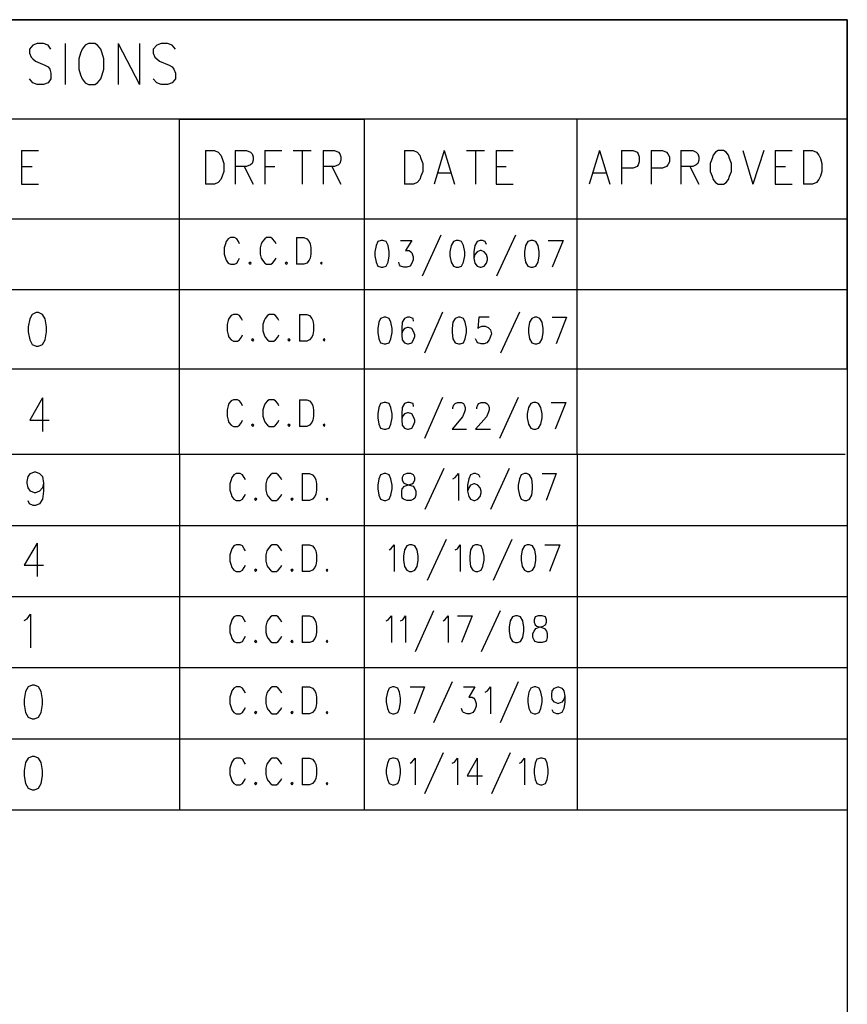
# Model space of a CAD drawing. Extents: x 11.9 to 28.1, y 10.8 to 21.2.
# Tile 23 of 23: x 26.6 to 28.1, y 19.5 to 21.2. Entities that reach past the tile are written whole.
import ezdxf

# ---------------------------------------------------------------- set-up
doc = ezdxf.new("R2010")
doc.units = 0
doc.header["$MEASUREMENT"] = 0
doc.layers.add('LAYNR1', color=2, linetype='Continuous')

msp = doc.modelspace()

# ---------------------------------------------------------------- linework, layer by layer
at = {"layer": 'LAYNR1', "color": 7}
for points in [[(11.882, 21.199), (28.082, 21.199)], [(28.082, 21.199), (25.082, 21.199)], [(28.082, 21.199), (28.082, 10.799)], [(28.082, 20.585), (28.082, 21.199)], [(26.649, 21.154), (26.643, 21.147), (26.643, 21.14)], [(26.676, 21.154), (26.668, 21.157), (26.657, 21.157), (26.649, 21.154)], [(26.681, 21.147), (26.676, 21.154)], [(26.706, 21.157), (26.706, 21.085)], [(26.741, 21.154), (26.736, 21.147), (26.733, 21.14)], [(26.747, 21.157), (26.741, 21.154)], [(26.763, 21.154), (26.758, 21.157), (26.747, 21.157)], [(26.771, 21.14), (26.769, 21.147), (26.763, 21.154)], [(26.799, 21.157), (26.799, 21.085)], [(26.799, 21.157), (26.837, 21.085)], [(26.837, 21.157), (26.837, 21.085)], [(26.867, 21.154), (26.861, 21.147), (26.861, 21.14)], [(26.894, 21.154), (26.886, 21.157), (26.875, 21.157), (26.867, 21.154)], [(26.9, 21.147), (26.894, 21.154)], [(26.643, 21.14), (26.646, 21.133), (26.649, 21.13), (26.654, 21.126)], [(26.733, 21.14), (26.73, 21.13), (26.73, 21.112)], [(26.774, 21.112), (26.774, 21.13), (26.771, 21.14)], [(26.861, 21.14), (26.864, 21.133), (26.867, 21.13), (26.872, 21.126)], [(26.654, 21.126), (26.67, 21.119), (26.676, 21.116), (26.679, 21.112)], [(26.872, 21.126), (26.889, 21.119), (26.894, 21.116), (26.897, 21.112)], [(26.679, 21.112), (26.681, 21.105), (26.681, 21.095), (26.676, 21.088), (26.668, 21.085)], [(26.73, 21.112), (26.733, 21.102), (26.736, 21.095), (26.741, 21.088), (26.747, 21.085)], [(26.758, 21.085), (26.763, 21.088), (26.769, 21.095), (26.771, 21.102), (26.774, 21.112)], [(26.897, 21.112), (26.9, 21.105), (26.9, 21.095), (26.894, 21.088), (26.886, 21.085)], [(26.657, 21.085), (26.649, 21.088), (26.643, 21.095)], [(26.668, 21.085), (26.657, 21.085)], [(26.747, 21.085), (26.758, 21.085)], [(26.875, 21.085), (26.867, 21.088), (26.861, 21.095)], [(26.886, 21.085), (26.875, 21.085)], [(28.082, 21.024), (25.082, 21.024)], [(26.907, 20.435), (26.907, 21.024)], [(26.907, 21.024), (27.232, 21.024)], [(27.232, 21.024), (27.232, 20.435)], [(27.607, 20.435), (27.607, 21.024)], [(28.082, 20.599), (28.082, 21.024)], [(26.629, 20.969), (26.629, 20.91)], [(26.629, 20.969), (26.659, 20.969)], [(26.953, 20.969), (26.953, 20.91)], [(26.953, 20.969), (26.969, 20.969), (26.975, 20.966)], [(26.975, 20.966), (26.98, 20.961), (26.982, 20.955)], [(27.005, 20.969), (27.005, 20.91)], [(27.005, 20.969), (27.025, 20.969), (27.032, 20.966)], [(27.032, 20.966), (27.035, 20.963), (27.037, 20.958), (27.037, 20.952), (27.035, 20.946), (27.032, 20.944)], [(27.057, 20.969), (27.057, 20.91)], [(27.057, 20.969), (27.087, 20.969)], [(27.107, 20.969), (27.139, 20.969)], [(27.123, 20.969), (27.123, 20.91)], [(27.16, 20.969), (27.16, 20.91)], [(27.16, 20.969), (27.18, 20.969), (27.187, 20.966)], [(27.187, 20.966), (27.189, 20.963), (27.191, 20.958), (27.191, 20.952), (27.189, 20.946), (27.187, 20.944)], [(27.303, 20.969), (27.303, 20.91)], [(27.303, 20.969), (27.319, 20.969), (27.325, 20.966)], [(27.325, 20.966), (27.33, 20.961), (27.332, 20.955)], [(27.373, 20.969), (27.355, 20.91)], [(27.373, 20.969), (27.391, 20.91)], [(27.412, 20.969), (27.444, 20.969)], [(27.428, 20.969), (27.428, 20.91)], [(27.464, 20.969), (27.464, 20.91)], [(27.464, 20.969), (27.494, 20.969)], [(27.646, 20.969), (27.628, 20.91)], [(27.646, 20.969), (27.664, 20.91)], [(27.685, 20.969), (27.685, 20.91)], [(27.685, 20.969), (27.705, 20.969), (27.712, 20.966)], [(27.712, 20.966), (27.714, 20.963), (27.716, 20.958), (27.716, 20.949), (27.714, 20.944)], [(27.737, 20.969), (27.737, 20.91)], [(27.737, 20.969), (27.757, 20.969), (27.764, 20.966)], [(27.764, 20.966), (27.766, 20.963), (27.769, 20.958), (27.769, 20.949), (27.766, 20.944)], [(27.789, 20.969), (27.789, 20.91)], [(27.789, 20.969), (27.81, 20.969), (27.816, 20.966)], [(27.816, 20.966), (27.819, 20.963), (27.821, 20.958), (27.821, 20.952), (27.819, 20.946), (27.816, 20.944)], [(27.85, 20.966), (27.846, 20.961), (27.844, 20.955)], [(27.855, 20.969), (27.85, 20.966)], [(27.869, 20.966), (27.864, 20.969), (27.855, 20.969)], [(27.875, 20.955), (27.873, 20.961), (27.869, 20.966)], [(27.898, 20.969), (27.916, 20.91)], [(27.935, 20.969), (27.916, 20.91)], [(27.955, 20.969), (27.955, 20.91)], [(27.955, 20.969), (27.985, 20.969)], [(28.005, 20.969), (28.005, 20.91)], [(28.005, 20.969), (28.021, 20.969), (28.028, 20.966)], [(28.028, 20.966), (28.032, 20.961), (28.035, 20.955)], [(26.982, 20.955), (26.985, 20.946), (26.985, 20.932)], [(27.332, 20.955), (27.335, 20.946), (27.335, 20.932)], [(27.844, 20.955), (27.841, 20.946), (27.841, 20.932)], [(27.878, 20.932), (27.878, 20.946), (27.875, 20.955)], [(28.035, 20.955), (28.037, 20.946), (28.037, 20.932)], [(26.629, 20.941), (26.648, 20.941)], [(26.985, 20.932), (26.982, 20.924), (26.98, 20.918), (26.975, 20.913), (26.969, 20.91)], [(27.032, 20.944), (27.025, 20.941), (27.005, 20.941)], [(27.021, 20.941), (27.037, 20.91)], [(27.057, 20.941), (27.075, 20.941)], [(27.187, 20.944), (27.18, 20.941), (27.16, 20.941)], [(27.175, 20.941), (27.191, 20.91)], [(27.335, 20.932), (27.332, 20.924), (27.33, 20.918), (27.325, 20.913), (27.319, 20.91)], [(27.362, 20.93), (27.385, 20.93)], [(27.464, 20.941), (27.482, 20.941)], [(27.635, 20.93), (27.657, 20.93)], [(27.714, 20.944), (27.712, 20.941), (27.705, 20.938), (27.685, 20.938)], [(27.766, 20.944), (27.764, 20.941), (27.757, 20.938), (27.737, 20.938)], [(27.816, 20.944), (27.81, 20.941), (27.789, 20.941)], [(27.805, 20.941), (27.821, 20.91)], [(27.841, 20.932), (27.844, 20.924), (27.846, 20.918), (27.85, 20.913), (27.855, 20.91)], [(27.864, 20.91), (27.869, 20.913), (27.873, 20.918), (27.875, 20.924), (27.878, 20.932)], [(27.955, 20.941), (27.973, 20.941)], [(28.037, 20.932), (28.035, 20.924), (28.032, 20.918), (28.028, 20.913), (28.021, 20.91)], [(26.629, 20.91), (26.659, 20.91)], [(26.969, 20.91), (26.953, 20.91)], [(27.319, 20.91), (27.303, 20.91)], [(27.464, 20.91), (27.494, 20.91)], [(27.855, 20.91), (27.864, 20.91)], [(27.955, 20.91), (27.985, 20.91)], [(28.021, 20.91), (28.005, 20.91)], [(25.082, 20.849), (28.082, 20.849)], [(28.082, 20.849), (28.082, 20.724)], [(26.989, 20.809), (26.988, 20.805)], [(26.993, 20.814), (26.989, 20.809)], [(26.997, 20.816), (26.993, 20.814)], [(27.004, 20.816), (26.997, 20.816)], [(27.008, 20.814), (27.004, 20.816)], [(27.011, 20.809), (27.008, 20.814)], [(27.013, 20.805), (27.011, 20.809)], [(27.053, 20.809), (27.051, 20.805)], [(27.057, 20.814), (27.053, 20.809)], [(27.06, 20.816), (27.057, 20.814)], [(27.068, 20.816), (27.06, 20.816)], [(27.071, 20.814), (27.068, 20.816)], [(27.075, 20.809), (27.071, 20.814)], [(27.077, 20.805), (27.075, 20.809)], [(27.113, 20.816), (27.113, 20.769)], [(27.113, 20.816), (27.126, 20.816)], [(27.126, 20.816), (27.131, 20.814)], [(27.131, 20.814), (27.135, 20.809)], [(27.135, 20.809), (27.137, 20.805)], [(27.256, 20.809), (27.253, 20.802)], [(27.262, 20.811), (27.256, 20.809)], [(27.265, 20.811), (27.262, 20.811)], [(27.271, 20.809), (27.265, 20.811)], [(27.274, 20.802), (27.271, 20.809)], [(27.296, 20.811), (27.316, 20.811)], [(27.316, 20.811), (27.305, 20.793)], [(27.367, 20.82), (27.334, 20.748)], [(27.389, 20.809), (27.385, 20.802)], [(27.394, 20.811), (27.389, 20.809)], [(27.398, 20.811), (27.394, 20.811)], [(27.403, 20.809), (27.398, 20.811)], [(27.407, 20.802), (27.403, 20.809)], [(27.431, 20.809), (27.427, 20.802)], [(27.436, 20.811), (27.431, 20.809)], [(27.44, 20.811), (27.436, 20.811)], [(27.445, 20.809), (27.44, 20.811)], [(27.447, 20.804), (27.445, 20.809)], [(27.498, 20.82), (27.465, 20.748)], [(27.52, 20.809), (27.516, 20.802)], [(27.525, 20.811), (27.52, 20.809)], [(27.529, 20.811), (27.525, 20.811)], [(27.534, 20.809), (27.529, 20.811)], [(27.538, 20.802), (27.534, 20.809)], [(27.556, 20.811), (27.582, 20.811)], [(27.582, 20.811), (27.563, 20.764)], [(26.988, 20.805), (26.986, 20.798)], [(26.986, 20.798), (26.986, 20.787)], [(27.051, 20.805), (27.049, 20.798)], [(27.049, 20.798), (27.049, 20.787)], [(27.137, 20.805), (27.138, 20.798)], [(27.138, 20.798), (27.138, 20.787)], [(27.253, 20.802), (27.251, 20.791)], [(27.251, 20.791), (27.251, 20.784)], [(27.276, 20.791), (27.274, 20.802)], [(27.276, 20.784), (27.276, 20.791)], [(27.305, 20.793), (27.311, 20.793)], [(27.311, 20.793), (27.314, 20.791)], [(27.314, 20.791), (27.316, 20.789)], [(27.316, 20.789), (27.318, 20.782)], [(27.385, 20.802), (27.383, 20.791)], [(27.383, 20.791), (27.383, 20.784)], [(27.409, 20.791), (27.407, 20.802)], [(27.409, 20.784), (27.409, 20.791)], [(27.427, 20.802), (27.425, 20.791)], [(27.425, 20.791), (27.425, 20.78)], [(27.431, 20.791), (27.427, 20.786)], [(27.436, 20.793), (27.431, 20.791)], [(27.438, 20.793), (27.436, 20.793)], [(27.443, 20.791), (27.438, 20.793)], [(27.447, 20.786), (27.443, 20.791)], [(27.516, 20.802), (27.514, 20.791)], [(27.514, 20.791), (27.514, 20.784)], [(27.54, 20.791), (27.538, 20.802)], [(27.54, 20.784), (27.54, 20.791)], [(26.986, 20.787), (26.988, 20.78)], [(26.988, 20.78), (26.989, 20.776)], [(26.989, 20.776), (26.993, 20.771)], [(27.008, 20.771), (27.011, 20.776)], [(27.011, 20.776), (27.013, 20.78)], [(27.031, 20.773), (27.029, 20.771)], [(27.033, 20.771), (27.031, 20.773)], [(27.049, 20.787), (27.051, 20.78)], [(27.051, 20.78), (27.053, 20.776)], [(27.053, 20.776), (27.057, 20.771)], [(27.071, 20.771), (27.075, 20.776)], [(27.075, 20.776), (27.077, 20.78)], [(27.095, 20.773), (27.093, 20.771)], [(27.097, 20.771), (27.095, 20.773)], [(27.135, 20.776), (27.131, 20.771)], [(27.137, 20.78), (27.135, 20.776)], [(27.138, 20.787), (27.137, 20.78)], [(27.157, 20.773), (27.155, 20.771)], [(27.158, 20.771), (27.157, 20.773)], [(27.251, 20.784), (27.253, 20.773)], [(27.253, 20.773), (27.256, 20.766)], [(27.271, 20.766), (27.274, 20.773)], [(27.274, 20.773), (27.276, 20.784)], [(27.294, 20.768), (27.293, 20.773)], [(27.318, 20.777), (27.316, 20.771)], [(27.318, 20.782), (27.318, 20.777)], [(27.383, 20.784), (27.385, 20.773)], [(27.385, 20.773), (27.389, 20.766)], [(27.403, 20.766), (27.407, 20.773)], [(27.407, 20.773), (27.409, 20.784)], [(27.427, 20.786), (27.425, 20.78)], [(27.425, 20.78), (27.427, 20.771)], [(27.449, 20.78), (27.447, 20.786)], [(27.447, 20.771), (27.449, 20.777)], [(27.449, 20.777), (27.449, 20.78)], [(27.514, 20.784), (27.516, 20.773)], [(27.516, 20.773), (27.52, 20.766)], [(27.534, 20.766), (27.538, 20.773)], [(27.538, 20.773), (27.54, 20.784)], [(26.993, 20.771), (26.997, 20.769)], [(26.997, 20.769), (27.004, 20.769)], [(27.004, 20.769), (27.008, 20.771)], [(27.029, 20.771), (27.031, 20.769)], [(27.031, 20.769), (27.033, 20.771)], [(27.057, 20.771), (27.06, 20.769)], [(27.06, 20.769), (27.068, 20.769)], [(27.068, 20.769), (27.071, 20.771)], [(27.093, 20.771), (27.095, 20.769)], [(27.095, 20.769), (27.097, 20.771)], [(27.126, 20.769), (27.113, 20.769)], [(27.131, 20.771), (27.126, 20.769)], [(27.155, 20.771), (27.157, 20.769)], [(27.157, 20.769), (27.158, 20.771)], [(27.256, 20.766), (27.262, 20.764)], [(27.262, 20.764), (27.265, 20.764)], [(27.265, 20.764), (27.271, 20.766)], [(27.296, 20.766), (27.294, 20.768)], [(27.302, 20.764), (27.296, 20.766)], [(27.307, 20.764), (27.302, 20.764)], [(27.313, 20.766), (27.307, 20.764)], [(27.316, 20.771), (27.313, 20.766)], [(27.389, 20.766), (27.394, 20.764)], [(27.394, 20.764), (27.398, 20.764)], [(27.398, 20.764), (27.403, 20.766)], [(27.427, 20.771), (27.431, 20.766)], [(27.431, 20.766), (27.436, 20.764)], [(27.436, 20.764), (27.438, 20.764)], [(27.438, 20.764), (27.443, 20.766)], [(27.443, 20.766), (27.447, 20.771)], [(27.52, 20.766), (27.525, 20.764)], [(27.525, 20.764), (27.529, 20.764)], [(27.529, 20.764), (27.534, 20.766)], [(28.082, 20.724), (25.082, 20.724)], [(27.37, 20.685), (27.338, 20.613)], [(27.505, 20.685), (27.472, 20.613)], [(26.648, 20.681), (26.644, 20.673), (26.641, 20.659)], [(26.655, 20.684), (26.648, 20.681)], [(26.666, 20.681), (26.659, 20.684), (26.655, 20.684)], [(26.673, 20.659), (26.671, 20.673), (26.666, 20.681)], [(26.993, 20.67), (26.991, 20.663)], [(26.994, 20.674), (26.993, 20.67)], [(26.998, 20.679), (26.994, 20.674)], [(27.002, 20.681), (26.998, 20.679)], [(27.009, 20.681), (27.002, 20.681)], [(27.013, 20.679), (27.009, 20.681)], [(27.016, 20.674), (27.013, 20.679)], [(27.018, 20.67), (27.016, 20.674)], [(27.056, 20.67), (27.054, 20.663)], [(27.058, 20.674), (27.056, 20.67)], [(27.062, 20.679), (27.058, 20.674)], [(27.065, 20.681), (27.062, 20.679)], [(27.073, 20.681), (27.065, 20.681)], [(27.076, 20.679), (27.073, 20.681)], [(27.08, 20.674), (27.076, 20.679)], [(27.082, 20.67), (27.08, 20.674)], [(27.118, 20.681), (27.118, 20.634)], [(27.118, 20.681), (27.131, 20.681)], [(27.131, 20.681), (27.136, 20.679)], [(27.136, 20.679), (27.14, 20.674)], [(27.14, 20.674), (27.142, 20.67)], [(27.142, 20.67), (27.143, 20.663)], [(27.261, 20.674), (27.258, 20.667)], [(27.267, 20.676), (27.261, 20.674)], [(27.27, 20.676), (27.267, 20.676)], [(27.276, 20.674), (27.27, 20.676)], [(27.279, 20.667), (27.276, 20.674)], [(27.303, 20.674), (27.299, 20.667)], [(27.308, 20.676), (27.303, 20.674)], [(27.312, 20.676), (27.308, 20.676)], [(27.318, 20.674), (27.312, 20.676)], [(27.319, 20.669), (27.318, 20.674)], [(27.392, 20.674), (27.388, 20.667)], [(27.398, 20.676), (27.392, 20.674)], [(27.401, 20.676), (27.398, 20.676)], [(27.407, 20.674), (27.401, 20.676)], [(27.41, 20.667), (27.407, 20.674)], [(27.434, 20.676), (27.432, 20.656)], [(27.452, 20.676), (27.434, 20.676)], [(27.527, 20.674), (27.523, 20.667)], [(27.532, 20.676), (27.527, 20.674)], [(27.536, 20.676), (27.532, 20.676)], [(27.541, 20.674), (27.536, 20.676)], [(27.545, 20.667), (27.541, 20.674)], [(27.563, 20.676), (27.588, 20.676)], [(27.588, 20.676), (27.57, 20.629)], [(26.641, 20.659), (26.641, 20.65), (26.644, 20.636)], [(26.671, 20.636), (26.673, 20.65), (26.673, 20.659)], [(26.991, 20.663), (26.991, 20.652)], [(26.991, 20.652), (26.993, 20.645)], [(27.054, 20.663), (27.054, 20.652)], [(27.054, 20.652), (27.056, 20.645)], [(27.143, 20.652), (27.142, 20.645)], [(27.143, 20.663), (27.143, 20.652)], [(27.258, 20.667), (27.256, 20.656)], [(27.256, 20.656), (27.256, 20.649)], [(27.281, 20.656), (27.279, 20.667)], [(27.281, 20.649), (27.281, 20.656)], [(27.299, 20.667), (27.298, 20.656)], [(27.298, 20.656), (27.298, 20.645)], [(27.299, 20.651), (27.298, 20.645)], [(27.303, 20.656), (27.299, 20.651)], [(27.308, 20.658), (27.303, 20.656)], [(27.31, 20.658), (27.308, 20.658)], [(27.316, 20.656), (27.31, 20.658)], [(27.319, 20.651), (27.316, 20.656)], [(27.321, 20.645), (27.319, 20.651)], [(27.388, 20.667), (27.387, 20.656)], [(27.387, 20.656), (27.387, 20.649)], [(27.412, 20.656), (27.41, 20.667)], [(27.412, 20.649), (27.412, 20.656)], [(27.432, 20.656), (27.434, 20.658)], [(27.434, 20.658), (27.439, 20.66)], [(27.439, 20.66), (27.445, 20.66)], [(27.445, 20.66), (27.45, 20.658)], [(27.45, 20.658), (27.454, 20.654)], [(27.454, 20.654), (27.456, 20.647)], [(27.523, 20.667), (27.521, 20.656)], [(27.521, 20.656), (27.521, 20.649)], [(27.547, 20.656), (27.545, 20.667)], [(27.547, 20.649), (27.547, 20.656)], [(26.644, 20.636), (26.648, 20.628), (26.655, 20.625)], [(26.659, 20.625), (26.666, 20.628), (26.671, 20.636)], [(26.993, 20.645), (26.994, 20.641)], [(26.994, 20.641), (26.998, 20.636)], [(26.998, 20.636), (27.002, 20.634)], [(27.002, 20.634), (27.009, 20.634)], [(27.009, 20.634), (27.013, 20.636)], [(27.013, 20.636), (27.016, 20.641)], [(27.016, 20.641), (27.018, 20.645)], [(27.036, 20.638), (27.034, 20.636)], [(27.034, 20.636), (27.036, 20.634)], [(27.038, 20.636), (27.036, 20.638)], [(27.036, 20.634), (27.038, 20.636)], [(27.056, 20.645), (27.058, 20.641)], [(27.058, 20.641), (27.062, 20.636)], [(27.062, 20.636), (27.065, 20.634)], [(27.065, 20.634), (27.073, 20.634)], [(27.073, 20.634), (27.076, 20.636)], [(27.076, 20.636), (27.08, 20.641)], [(27.08, 20.641), (27.082, 20.645)], [(27.1, 20.638), (27.098, 20.636)], [(27.098, 20.636), (27.1, 20.634)], [(27.102, 20.636), (27.1, 20.638)], [(27.1, 20.634), (27.102, 20.636)], [(27.131, 20.634), (27.118, 20.634)], [(27.136, 20.636), (27.131, 20.634)], [(27.14, 20.641), (27.136, 20.636)], [(27.142, 20.645), (27.14, 20.641)], [(27.162, 20.638), (27.16, 20.636)], [(27.16, 20.636), (27.162, 20.634)], [(27.163, 20.636), (27.162, 20.638)], [(27.162, 20.634), (27.163, 20.636)], [(27.256, 20.649), (27.258, 20.638)], [(27.258, 20.638), (27.261, 20.631)], [(27.276, 20.631), (27.279, 20.638)], [(27.279, 20.638), (27.281, 20.649)], [(27.298, 20.645), (27.299, 20.636)], [(27.299, 20.636), (27.303, 20.631)], [(27.316, 20.631), (27.319, 20.636)], [(27.319, 20.636), (27.321, 20.642)], [(27.321, 20.642), (27.321, 20.645)], [(27.387, 20.649), (27.388, 20.638)], [(27.388, 20.638), (27.392, 20.631)], [(27.407, 20.631), (27.41, 20.638)], [(27.41, 20.638), (27.412, 20.649)], [(27.43, 20.633), (27.428, 20.638)], [(27.432, 20.631), (27.43, 20.633)], [(27.452, 20.636), (27.448, 20.631)], [(27.454, 20.642), (27.452, 20.636)], [(27.456, 20.647), (27.454, 20.642)], [(27.521, 20.649), (27.523, 20.638)], [(27.523, 20.638), (27.527, 20.631)], [(27.541, 20.631), (27.545, 20.638)], [(27.545, 20.638), (27.547, 20.649)], [(26.655, 20.625), (26.659, 20.625)], [(27.261, 20.631), (27.267, 20.629)], [(27.267, 20.629), (27.27, 20.629)], [(27.27, 20.629), (27.276, 20.631)], [(27.303, 20.631), (27.308, 20.629)], [(27.308, 20.629), (27.31, 20.629)], [(27.31, 20.629), (27.316, 20.631)], [(27.392, 20.631), (27.398, 20.629)], [(27.398, 20.629), (27.401, 20.629)], [(27.401, 20.629), (27.407, 20.631)], [(27.438, 20.629), (27.432, 20.631)], [(27.443, 20.629), (27.438, 20.629)], [(27.448, 20.631), (27.443, 20.629)], [(27.527, 20.631), (27.532, 20.629)], [(27.532, 20.629), (27.536, 20.629)], [(27.536, 20.629), (27.541, 20.631)], [(25.082, 20.585), (28.082, 20.585)], [(26.666, 20.534), (26.644, 20.495), (26.678, 20.495)], [(26.666, 20.534), (26.666, 20.475)], [(26.998, 20.529), (26.994, 20.524)], [(27.002, 20.531), (26.998, 20.529)], [(27.009, 20.531), (27.002, 20.531)], [(27.013, 20.529), (27.009, 20.531)], [(27.016, 20.524), (27.013, 20.529)], [(27.062, 20.529), (27.058, 20.524)], [(27.065, 20.531), (27.062, 20.529)], [(27.073, 20.531), (27.065, 20.531)], [(27.076, 20.529), (27.073, 20.531)], [(27.08, 20.524), (27.076, 20.529)], [(27.118, 20.531), (27.118, 20.484)], [(27.118, 20.531), (27.131, 20.531)], [(27.131, 20.531), (27.136, 20.529)], [(27.136, 20.529), (27.14, 20.524)], [(27.37, 20.535), (27.338, 20.463)], [(27.503, 20.535), (27.47, 20.463)], [(26.993, 20.52), (26.991, 20.513)], [(26.991, 20.513), (26.991, 20.502)], [(26.994, 20.524), (26.993, 20.52)], [(27.018, 20.52), (27.016, 20.524)], [(27.056, 20.52), (27.054, 20.513)], [(27.054, 20.513), (27.054, 20.502)], [(27.058, 20.524), (27.056, 20.52)], [(27.082, 20.52), (27.08, 20.524)], [(27.14, 20.524), (27.142, 20.52)], [(27.142, 20.52), (27.143, 20.513)], [(27.143, 20.513), (27.143, 20.502)], [(27.258, 20.517), (27.256, 20.506)], [(27.261, 20.524), (27.258, 20.517)], [(27.267, 20.526), (27.261, 20.524)], [(27.27, 20.526), (27.267, 20.526)], [(27.276, 20.524), (27.27, 20.526)], [(27.279, 20.517), (27.276, 20.524)], [(27.281, 20.506), (27.279, 20.517)], [(27.299, 20.517), (27.298, 20.506)], [(27.303, 20.524), (27.299, 20.517)], [(27.308, 20.526), (27.303, 20.524)], [(27.312, 20.526), (27.308, 20.526)], [(27.318, 20.524), (27.312, 20.526)], [(27.319, 20.519), (27.318, 20.524)], [(27.388, 20.517), (27.39, 20.522)], [(27.388, 20.515), (27.388, 20.517)], [(27.39, 20.522), (27.392, 20.524)], [(27.392, 20.524), (27.396, 20.526)], [(27.396, 20.526), (27.403, 20.526)], [(27.403, 20.526), (27.407, 20.524)], [(27.407, 20.524), (27.408, 20.522)], [(27.408, 20.522), (27.41, 20.517)], [(27.41, 20.513), (27.408, 20.508)], [(27.41, 20.517), (27.41, 20.513)], [(27.43, 20.517), (27.432, 20.522)], [(27.43, 20.515), (27.43, 20.517)], [(27.432, 20.522), (27.434, 20.524)], [(27.434, 20.524), (27.438, 20.526)], [(27.438, 20.526), (27.445, 20.526)], [(27.445, 20.526), (27.448, 20.524)], [(27.448, 20.524), (27.45, 20.522)], [(27.45, 20.522), (27.452, 20.517)], [(27.452, 20.513), (27.45, 20.508)], [(27.452, 20.517), (27.452, 20.513)], [(27.521, 20.517), (27.519, 20.506)], [(27.525, 20.524), (27.521, 20.517)], [(27.53, 20.526), (27.525, 20.524)], [(27.534, 20.526), (27.53, 20.526)], [(27.539, 20.524), (27.534, 20.526)], [(27.543, 20.517), (27.539, 20.524)], [(27.545, 20.506), (27.543, 20.517)], [(27.561, 20.526), (27.587, 20.526)], [(27.587, 20.526), (27.568, 20.479)], [(26.991, 20.502), (26.993, 20.495)], [(26.993, 20.495), (26.994, 20.491)], [(27.016, 20.491), (27.018, 20.495)], [(27.054, 20.502), (27.056, 20.495)], [(27.056, 20.495), (27.058, 20.491)], [(27.08, 20.491), (27.082, 20.495)], [(27.142, 20.495), (27.14, 20.491)], [(27.143, 20.502), (27.142, 20.495)], [(27.256, 20.506), (27.256, 20.499)], [(27.256, 20.499), (27.258, 20.488)], [(27.279, 20.488), (27.281, 20.499)], [(27.281, 20.499), (27.281, 20.506)], [(27.298, 20.506), (27.298, 20.495)], [(27.299, 20.501), (27.298, 20.495)], [(27.298, 20.495), (27.299, 20.486)], [(27.303, 20.506), (27.299, 20.501)], [(27.308, 20.508), (27.303, 20.506)], [(27.31, 20.508), (27.308, 20.508)], [(27.316, 20.506), (27.31, 20.508)], [(27.319, 20.501), (27.316, 20.506)], [(27.321, 20.495), (27.319, 20.501)], [(27.321, 20.492), (27.321, 20.495)], [(27.405, 20.501), (27.387, 20.479)], [(27.408, 20.508), (27.405, 20.501)], [(27.447, 20.501), (27.428, 20.479)], [(27.45, 20.508), (27.447, 20.501)], [(27.519, 20.506), (27.519, 20.499)], [(27.519, 20.499), (27.521, 20.488)], [(27.543, 20.488), (27.545, 20.499)], [(27.545, 20.499), (27.545, 20.506)], [(26.994, 20.491), (26.998, 20.486)], [(26.998, 20.486), (27.002, 20.484)], [(27.002, 20.484), (27.009, 20.484)], [(27.009, 20.484), (27.013, 20.486)], [(27.013, 20.486), (27.016, 20.491)], [(27.036, 20.488), (27.034, 20.486)], [(27.034, 20.486), (27.036, 20.484)], [(27.038, 20.486), (27.036, 20.488)], [(27.036, 20.484), (27.038, 20.486)], [(27.058, 20.491), (27.062, 20.486)], [(27.062, 20.486), (27.065, 20.484)], [(27.065, 20.484), (27.073, 20.484)], [(27.073, 20.484), (27.076, 20.486)], [(27.076, 20.486), (27.08, 20.491)], [(27.1, 20.488), (27.098, 20.486)], [(27.098, 20.486), (27.1, 20.484)], [(27.102, 20.486), (27.1, 20.488)], [(27.1, 20.484), (27.102, 20.486)], [(27.131, 20.484), (27.118, 20.484)], [(27.136, 20.486), (27.131, 20.484)], [(27.14, 20.491), (27.136, 20.486)], [(27.162, 20.488), (27.16, 20.486)], [(27.16, 20.486), (27.162, 20.484)], [(27.163, 20.486), (27.162, 20.488)], [(27.162, 20.484), (27.163, 20.486)], [(27.258, 20.488), (27.261, 20.481)], [(27.261, 20.481), (27.267, 20.479)], [(27.267, 20.479), (27.27, 20.479)], [(27.27, 20.479), (27.276, 20.481)], [(27.276, 20.481), (27.279, 20.488)], [(27.299, 20.486), (27.303, 20.481)], [(27.303, 20.481), (27.308, 20.479)], [(27.308, 20.479), (27.31, 20.479)], [(27.31, 20.479), (27.316, 20.481)], [(27.316, 20.481), (27.319, 20.486)], [(27.319, 20.486), (27.321, 20.492)], [(27.387, 20.479), (27.412, 20.479)], [(27.428, 20.479), (27.454, 20.479)], [(27.521, 20.488), (27.525, 20.481)], [(27.525, 20.481), (27.53, 20.479)], [(27.53, 20.479), (27.534, 20.479)], [(27.534, 20.479), (27.539, 20.481)], [(27.539, 20.481), (27.543, 20.488)], [(25.082, 20.435), (28.078, 20.435)], [(25.472, 20.435), (26.907, 20.435)], [(26.907, 20.435), (26.907, 20.31)], [(27.232, 20.435), (27.607, 20.435)], [(27.232, 20.435), (27.232, 20.31)], [(27.607, 20.435), (27.607, 20.31)], [(27.372, 20.41), (27.339, 20.338)], [(27.487, 20.41), (27.454, 20.338)], [(26.652, 20.367), (26.645, 20.37), (26.641, 20.376), (26.639, 20.384), (26.639, 20.387), (26.641, 20.396), (26.645, 20.401)], [(26.645, 20.401), (26.652, 20.404), (26.654, 20.404), (26.661, 20.401)], [(26.661, 20.401), (26.666, 20.396), (26.668, 20.384), (26.668, 20.37), (26.666, 20.356)], [(26.999, 20.394), (26.998, 20.39)], [(27.003, 20.399), (26.999, 20.394)], [(27.007, 20.401), (27.003, 20.399)], [(27.014, 20.401), (27.007, 20.401)], [(27.018, 20.399), (27.014, 20.401)], [(27.021, 20.394), (27.018, 20.399)], [(27.023, 20.39), (27.021, 20.394)], [(27.063, 20.394), (27.061, 20.39)], [(27.067, 20.399), (27.063, 20.394)], [(27.07, 20.401), (27.067, 20.399)], [(27.078, 20.401), (27.07, 20.401)], [(27.081, 20.399), (27.078, 20.401)], [(27.085, 20.394), (27.081, 20.399)], [(27.087, 20.39), (27.085, 20.394)], [(27.123, 20.401), (27.123, 20.354)], [(27.123, 20.401), (27.136, 20.401)], [(27.136, 20.401), (27.141, 20.399)], [(27.141, 20.399), (27.145, 20.394)], [(27.145, 20.394), (27.147, 20.39)], [(27.258, 20.392), (27.256, 20.381)], [(27.261, 20.399), (27.258, 20.392)], [(27.267, 20.401), (27.261, 20.399)], [(27.27, 20.401), (27.267, 20.401)], [(27.276, 20.399), (27.27, 20.401)], [(27.279, 20.392), (27.276, 20.399)], [(27.281, 20.381), (27.279, 20.392)], [(27.301, 20.399), (27.299, 20.394)], [(27.299, 20.394), (27.299, 20.39)], [(27.307, 20.401), (27.301, 20.399)], [(27.314, 20.401), (27.307, 20.401)], [(27.319, 20.399), (27.314, 20.401)], [(27.321, 20.394), (27.319, 20.399)], [(27.321, 20.39), (27.321, 20.394)], [(27.388, 20.392), (27.392, 20.394)], [(27.392, 20.394), (27.398, 20.401)], [(27.398, 20.401), (27.398, 20.354)], [(27.416, 20.392), (27.414, 20.381)], [(27.419, 20.399), (27.416, 20.392)], [(27.425, 20.401), (27.419, 20.399)], [(27.428, 20.401), (27.425, 20.401)], [(27.434, 20.399), (27.428, 20.401)], [(27.436, 20.394), (27.434, 20.399)], [(27.505, 20.392), (27.503, 20.381)], [(27.508, 20.399), (27.505, 20.392)], [(27.514, 20.401), (27.508, 20.399)], [(27.518, 20.401), (27.514, 20.401)], [(27.523, 20.399), (27.518, 20.401)], [(27.527, 20.392), (27.523, 20.399)], [(27.528, 20.381), (27.527, 20.392)], [(27.545, 20.401), (27.57, 20.401)], [(27.57, 20.401), (27.552, 20.354)], [(26.668, 20.384), (26.666, 20.376), (26.661, 20.37), (26.654, 20.367)], [(26.998, 20.39), (26.996, 20.383)], [(26.996, 20.383), (26.996, 20.372)], [(27.061, 20.39), (27.059, 20.383)], [(27.059, 20.383), (27.059, 20.372)], [(27.147, 20.39), (27.148, 20.383)], [(27.148, 20.383), (27.148, 20.372)], [(27.256, 20.381), (27.256, 20.374)], [(27.256, 20.374), (27.258, 20.363)], [(27.279, 20.363), (27.281, 20.374)], [(27.281, 20.374), (27.281, 20.381)], [(27.298, 20.37), (27.299, 20.374)], [(27.299, 20.39), (27.301, 20.385)], [(27.299, 20.374), (27.303, 20.379)], [(27.301, 20.385), (27.305, 20.383)], [(27.303, 20.379), (27.308, 20.381)], [(27.305, 20.383), (27.312, 20.381)], [(27.308, 20.381), (27.316, 20.383)], [(27.312, 20.381), (27.318, 20.379)], [(27.316, 20.383), (27.319, 20.385)], [(27.318, 20.379), (27.321, 20.374)], [(27.319, 20.385), (27.321, 20.39)], [(27.321, 20.374), (27.323, 20.37)], [(27.414, 20.381), (27.414, 20.37)], [(27.416, 20.376), (27.414, 20.37)], [(27.419, 20.381), (27.416, 20.376)], [(27.425, 20.383), (27.419, 20.381)], [(27.427, 20.383), (27.425, 20.383)], [(27.432, 20.381), (27.427, 20.383)], [(27.436, 20.376), (27.432, 20.381)], [(27.438, 20.37), (27.436, 20.376)], [(27.503, 20.381), (27.503, 20.374)], [(27.503, 20.374), (27.505, 20.363)], [(27.527, 20.363), (27.528, 20.374)], [(27.528, 20.374), (27.528, 20.381)], [(26.654, 20.367), (26.652, 20.367)], [(26.666, 20.356), (26.661, 20.348), (26.654, 20.345)], [(26.996, 20.372), (26.998, 20.365)], [(26.998, 20.365), (26.999, 20.361)], [(26.999, 20.361), (27.003, 20.356)], [(27.003, 20.356), (27.007, 20.354)], [(27.014, 20.354), (27.018, 20.356)], [(27.018, 20.356), (27.021, 20.361)], [(27.021, 20.361), (27.023, 20.365)], [(27.041, 20.358), (27.039, 20.356)], [(27.039, 20.356), (27.041, 20.354)], [(27.043, 20.356), (27.041, 20.358)], [(27.041, 20.354), (27.043, 20.356)], [(27.059, 20.372), (27.061, 20.365)], [(27.061, 20.365), (27.063, 20.361)], [(27.063, 20.361), (27.067, 20.356)], [(27.067, 20.356), (27.07, 20.354)], [(27.078, 20.354), (27.081, 20.356)], [(27.081, 20.356), (27.085, 20.361)], [(27.085, 20.361), (27.087, 20.365)], [(27.105, 20.358), (27.103, 20.356)], [(27.103, 20.356), (27.105, 20.354)], [(27.107, 20.356), (27.105, 20.358)], [(27.105, 20.354), (27.107, 20.356)], [(27.141, 20.356), (27.136, 20.354)], [(27.145, 20.361), (27.141, 20.356)], [(27.147, 20.365), (27.145, 20.361)], [(27.148, 20.372), (27.147, 20.365)], [(27.167, 20.358), (27.165, 20.356)], [(27.165, 20.356), (27.167, 20.354)], [(27.168, 20.356), (27.167, 20.358)], [(27.167, 20.354), (27.168, 20.356)], [(27.258, 20.363), (27.261, 20.356)], [(27.261, 20.356), (27.267, 20.354)], [(27.27, 20.354), (27.276, 20.356)], [(27.276, 20.356), (27.279, 20.363)], [(27.298, 20.363), (27.298, 20.37)], [(27.299, 20.358), (27.298, 20.363)], [(27.301, 20.356), (27.299, 20.358)], [(27.307, 20.354), (27.301, 20.356)], [(27.319, 20.356), (27.314, 20.354)], [(27.321, 20.358), (27.319, 20.356)], [(27.323, 20.363), (27.321, 20.358)], [(27.323, 20.37), (27.323, 20.363)], [(27.414, 20.37), (27.416, 20.361)], [(27.416, 20.361), (27.419, 20.356)], [(27.419, 20.356), (27.425, 20.354)], [(27.427, 20.354), (27.432, 20.356)], [(27.432, 20.356), (27.436, 20.361)], [(27.436, 20.361), (27.438, 20.367)], [(27.438, 20.367), (27.438, 20.37)], [(27.505, 20.363), (27.508, 20.356)], [(27.508, 20.356), (27.514, 20.354)], [(27.518, 20.354), (27.523, 20.356)], [(27.523, 20.356), (27.527, 20.363)], [(26.65, 20.345), (26.643, 20.348), (26.641, 20.353)], [(26.654, 20.345), (26.65, 20.345)], [(27.007, 20.354), (27.014, 20.354)], [(27.07, 20.354), (27.078, 20.354)], [(27.136, 20.354), (27.123, 20.354)], [(27.267, 20.354), (27.27, 20.354)], [(27.314, 20.354), (27.307, 20.354)], [(27.425, 20.354), (27.427, 20.354)], [(27.514, 20.354), (27.518, 20.354)], [(25.082, 20.31), (28.082, 20.31)], [(26.907, 20.31), (26.907, 20.185)], [(27.232, 20.31), (27.232, 20.185)], [(27.607, 20.31), (27.607, 20.185)], [(26.657, 20.279), (26.634, 20.24), (26.668, 20.24)], [(26.657, 20.279), (26.657, 20.22)], [(27.003, 20.274), (26.999, 20.269)], [(27.007, 20.276), (27.003, 20.274)], [(27.014, 20.276), (27.007, 20.276)], [(27.018, 20.274), (27.014, 20.276)], [(27.021, 20.269), (27.018, 20.274)], [(27.067, 20.274), (27.063, 20.269)], [(27.07, 20.276), (27.067, 20.274)], [(27.078, 20.276), (27.07, 20.276)], [(27.081, 20.274), (27.078, 20.276)], [(27.085, 20.269), (27.081, 20.274)], [(27.123, 20.276), (27.123, 20.229)], [(27.123, 20.276), (27.136, 20.276)], [(27.136, 20.276), (27.141, 20.274)], [(27.141, 20.274), (27.145, 20.269)], [(27.279, 20.269), (27.285, 20.276)], [(27.285, 20.276), (27.285, 20.229)], [(27.307, 20.274), (27.303, 20.267)], [(27.312, 20.276), (27.307, 20.274)], [(27.316, 20.276), (27.312, 20.276)], [(27.321, 20.274), (27.316, 20.276)], [(27.325, 20.267), (27.321, 20.274)], [(27.376, 20.285), (27.343, 20.213)], [(27.396, 20.269), (27.401, 20.276)], [(27.401, 20.276), (27.401, 20.229)], [(27.423, 20.274), (27.419, 20.267)], [(27.428, 20.276), (27.423, 20.274)], [(27.432, 20.276), (27.428, 20.276)], [(27.438, 20.274), (27.432, 20.276)], [(27.441, 20.267), (27.438, 20.274)], [(27.492, 20.285), (27.459, 20.213)], [(27.514, 20.274), (27.51, 20.267)], [(27.519, 20.276), (27.514, 20.274)], [(27.523, 20.276), (27.519, 20.276)], [(27.528, 20.274), (27.523, 20.276)], [(27.532, 20.267), (27.528, 20.274)], [(27.55, 20.276), (27.576, 20.276)], [(27.576, 20.276), (27.558, 20.229)], [(26.998, 20.265), (26.996, 20.258)], [(26.996, 20.258), (26.996, 20.247)], [(26.999, 20.269), (26.998, 20.265)], [(27.023, 20.265), (27.021, 20.269)], [(27.061, 20.265), (27.059, 20.258)], [(27.059, 20.258), (27.059, 20.247)], [(27.063, 20.269), (27.061, 20.265)], [(27.087, 20.265), (27.085, 20.269)], [(27.145, 20.269), (27.147, 20.265)], [(27.147, 20.265), (27.148, 20.258)], [(27.148, 20.258), (27.148, 20.247)], [(27.276, 20.267), (27.279, 20.269)], [(27.303, 20.267), (27.301, 20.256)], [(27.301, 20.256), (27.301, 20.249)], [(27.327, 20.256), (27.325, 20.267)], [(27.327, 20.249), (27.327, 20.256)], [(27.392, 20.267), (27.396, 20.269)], [(27.419, 20.267), (27.418, 20.256)], [(27.418, 20.256), (27.418, 20.249)], [(27.443, 20.256), (27.441, 20.267)], [(27.443, 20.249), (27.443, 20.256)], [(27.51, 20.267), (27.508, 20.256)], [(27.508, 20.256), (27.508, 20.249)], [(27.534, 20.256), (27.532, 20.267)], [(27.534, 20.249), (27.534, 20.256)], [(26.996, 20.247), (26.998, 20.24)], [(26.998, 20.24), (26.999, 20.236)], [(26.999, 20.236), (27.003, 20.231)], [(27.018, 20.231), (27.021, 20.236)], [(27.021, 20.236), (27.023, 20.24)], [(27.059, 20.247), (27.061, 20.24)], [(27.061, 20.24), (27.063, 20.236)], [(27.063, 20.236), (27.067, 20.231)], [(27.081, 20.231), (27.085, 20.236)], [(27.085, 20.236), (27.087, 20.24)], [(27.145, 20.236), (27.141, 20.231)], [(27.147, 20.24), (27.145, 20.236)], [(27.148, 20.247), (27.147, 20.24)], [(27.301, 20.249), (27.303, 20.238)], [(27.303, 20.238), (27.307, 20.231)], [(27.321, 20.231), (27.325, 20.238)], [(27.325, 20.238), (27.327, 20.249)], [(27.418, 20.249), (27.419, 20.238)], [(27.419, 20.238), (27.423, 20.231)], [(27.438, 20.231), (27.441, 20.238)], [(27.441, 20.238), (27.443, 20.249)], [(27.508, 20.249), (27.51, 20.238)], [(27.51, 20.238), (27.514, 20.231)], [(27.528, 20.231), (27.532, 20.238)], [(27.532, 20.238), (27.534, 20.249)], [(27.003, 20.231), (27.007, 20.229)], [(27.007, 20.229), (27.014, 20.229)], [(27.014, 20.229), (27.018, 20.231)], [(27.041, 20.233), (27.039, 20.231)], [(27.039, 20.231), (27.041, 20.229)], [(27.043, 20.231), (27.041, 20.233)], [(27.041, 20.229), (27.043, 20.231)], [(27.067, 20.231), (27.07, 20.229)], [(27.07, 20.229), (27.078, 20.229)], [(27.078, 20.229), (27.081, 20.231)], [(27.105, 20.233), (27.103, 20.231)], [(27.103, 20.231), (27.105, 20.229)], [(27.107, 20.231), (27.105, 20.233)], [(27.105, 20.229), (27.107, 20.231)], [(27.136, 20.229), (27.123, 20.229)], [(27.141, 20.231), (27.136, 20.229)], [(27.167, 20.233), (27.165, 20.231)], [(27.165, 20.231), (27.167, 20.229)], [(27.168, 20.231), (27.167, 20.233)], [(27.167, 20.229), (27.168, 20.231)], [(27.307, 20.231), (27.312, 20.229)], [(27.312, 20.229), (27.316, 20.229)], [(27.316, 20.229), (27.321, 20.231)], [(27.423, 20.231), (27.428, 20.229)], [(27.428, 20.229), (27.432, 20.229)], [(27.432, 20.229), (27.438, 20.231)], [(27.514, 20.231), (27.519, 20.229)], [(27.519, 20.229), (27.523, 20.229)], [(27.523, 20.229), (27.528, 20.231)], [(25.082, 20.185), (28.082, 20.185)], [(26.907, 20.185), (26.907, 20.06)], [(27.232, 20.185), (27.232, 20.06)], [(27.607, 20.185), (27.607, 20.06)], [(26.634, 20.143), (26.639, 20.146), (26.645, 20.154), (26.645, 20.095)], [(27.003, 20.149), (26.999, 20.144)], [(27.007, 20.151), (27.003, 20.149)], [(27.014, 20.151), (27.007, 20.151)], [(27.018, 20.149), (27.014, 20.151)], [(27.021, 20.144), (27.018, 20.149)], [(27.067, 20.149), (27.063, 20.144)], [(27.07, 20.151), (27.067, 20.149)], [(27.078, 20.151), (27.07, 20.151)], [(27.081, 20.149), (27.078, 20.151)], [(27.085, 20.144), (27.081, 20.149)], [(27.123, 20.151), (27.123, 20.104)], [(27.123, 20.151), (27.136, 20.151)], [(27.136, 20.151), (27.141, 20.149)], [(27.141, 20.149), (27.145, 20.144)], [(27.274, 20.144), (27.28, 20.151)], [(27.28, 20.151), (27.28, 20.104)], [(27.3, 20.144), (27.305, 20.151)], [(27.305, 20.151), (27.305, 20.104)], [(27.354, 20.16), (27.322, 20.088)], [(27.374, 20.144), (27.38, 20.151)], [(27.38, 20.151), (27.38, 20.104)], [(27.396, 20.151), (27.422, 20.151)], [(27.422, 20.151), (27.403, 20.104)], [(27.471, 20.16), (27.438, 20.088)], [(27.493, 20.149), (27.489, 20.142)], [(27.498, 20.151), (27.493, 20.149)], [(27.502, 20.151), (27.498, 20.151)], [(27.507, 20.149), (27.502, 20.151)], [(27.511, 20.142), (27.507, 20.149)], [(27.533, 20.149), (27.531, 20.144)], [(27.538, 20.151), (27.533, 20.149)], [(27.545, 20.151), (27.538, 20.151)], [(27.551, 20.149), (27.545, 20.151)], [(27.553, 20.144), (27.551, 20.149)], [(26.998, 20.14), (26.996, 20.133)], [(26.996, 20.133), (26.996, 20.122)], [(26.999, 20.144), (26.998, 20.14)], [(27.023, 20.14), (27.021, 20.144)], [(27.061, 20.14), (27.059, 20.133)], [(27.059, 20.133), (27.059, 20.122)], [(27.063, 20.144), (27.061, 20.14)], [(27.087, 20.14), (27.085, 20.144)], [(27.145, 20.144), (27.147, 20.14)], [(27.147, 20.14), (27.148, 20.133)], [(27.148, 20.133), (27.148, 20.122)], [(27.271, 20.142), (27.274, 20.144)], [(27.296, 20.142), (27.3, 20.144)], [(27.371, 20.142), (27.374, 20.144)], [(27.489, 20.142), (27.487, 20.131)], [(27.487, 20.131), (27.487, 20.124)], [(27.513, 20.131), (27.511, 20.142)], [(27.513, 20.124), (27.513, 20.131)], [(27.531, 20.144), (27.531, 20.14)], [(27.531, 20.14), (27.533, 20.135)], [(27.533, 20.135), (27.536, 20.133)], [(27.534, 20.129), (27.54, 20.131)], [(27.536, 20.133), (27.543, 20.131)], [(27.54, 20.131), (27.547, 20.133)], [(27.543, 20.131), (27.549, 20.129)], [(27.547, 20.133), (27.551, 20.135)], [(27.551, 20.135), (27.553, 20.14)], [(27.553, 20.14), (27.553, 20.144)], [(26.996, 20.122), (26.998, 20.115)], [(26.998, 20.115), (26.999, 20.111)], [(27.021, 20.111), (27.023, 20.115)], [(27.059, 20.122), (27.061, 20.115)], [(27.061, 20.115), (27.063, 20.111)], [(27.085, 20.111), (27.087, 20.115)], [(27.147, 20.115), (27.145, 20.111)], [(27.148, 20.122), (27.147, 20.115)], [(27.487, 20.124), (27.489, 20.113)], [(27.511, 20.113), (27.513, 20.124)], [(27.529, 20.12), (27.531, 20.124)], [(27.529, 20.113), (27.529, 20.12)], [(27.531, 20.124), (27.534, 20.129)], [(27.549, 20.129), (27.553, 20.124)], [(27.553, 20.124), (27.554, 20.12)], [(27.554, 20.12), (27.554, 20.113)], [(26.999, 20.111), (27.003, 20.106)], [(27.003, 20.106), (27.007, 20.104)], [(27.007, 20.104), (27.014, 20.104)], [(27.014, 20.104), (27.018, 20.106)], [(27.018, 20.106), (27.021, 20.111)], [(27.041, 20.108), (27.039, 20.106)], [(27.039, 20.106), (27.041, 20.104)], [(27.043, 20.106), (27.041, 20.108)], [(27.041, 20.104), (27.043, 20.106)], [(27.063, 20.111), (27.067, 20.106)], [(27.067, 20.106), (27.07, 20.104)], [(27.07, 20.104), (27.078, 20.104)], [(27.078, 20.104), (27.081, 20.106)], [(27.081, 20.106), (27.085, 20.111)], [(27.105, 20.108), (27.103, 20.106)], [(27.103, 20.106), (27.105, 20.104)], [(27.107, 20.106), (27.105, 20.108)], [(27.105, 20.104), (27.107, 20.106)], [(27.136, 20.104), (27.123, 20.104)], [(27.141, 20.106), (27.136, 20.104)], [(27.145, 20.111), (27.141, 20.106)], [(27.167, 20.108), (27.165, 20.106)], [(27.165, 20.106), (27.167, 20.104)], [(27.168, 20.106), (27.167, 20.108)], [(27.167, 20.104), (27.168, 20.106)], [(27.489, 20.113), (27.493, 20.106)], [(27.493, 20.106), (27.498, 20.104)], [(27.498, 20.104), (27.502, 20.104)], [(27.502, 20.104), (27.507, 20.106)], [(27.507, 20.106), (27.511, 20.113)], [(27.531, 20.108), (27.529, 20.113)], [(27.533, 20.106), (27.531, 20.108)], [(27.538, 20.104), (27.533, 20.106)], [(27.545, 20.104), (27.538, 20.104)], [(27.551, 20.106), (27.545, 20.104)], [(27.553, 20.108), (27.551, 20.106)], [(27.554, 20.113), (27.553, 20.108)], [(25.082, 20.06), (28.082, 20.06)], [(26.907, 20.06), (26.907, 19.935)], [(27.232, 20.06), (27.232, 19.935)], [(27.607, 20.06), (27.607, 19.935)], [(26.648, 20.029), (26.641, 20.026)], [(26.659, 20.026), (26.652, 20.029), (26.648, 20.029)], [(27.387, 20.035), (27.354, 19.963)], [(27.503, 20.035), (27.471, 19.963)], [(26.641, 20.026), (26.636, 20.018), (26.634, 20.004)], [(26.666, 20.004), (26.664, 20.018), (26.659, 20.026)], [(26.998, 20.015), (26.996, 20.008)], [(26.999, 20.019), (26.998, 20.015)], [(27.003, 20.024), (26.999, 20.019)], [(27.007, 20.026), (27.003, 20.024)], [(27.014, 20.026), (27.007, 20.026)], [(27.018, 20.024), (27.014, 20.026)], [(27.021, 20.019), (27.018, 20.024)], [(27.023, 20.015), (27.021, 20.019)], [(27.061, 20.015), (27.059, 20.008)], [(27.063, 20.019), (27.061, 20.015)], [(27.067, 20.024), (27.063, 20.019)], [(27.07, 20.026), (27.067, 20.024)], [(27.078, 20.026), (27.07, 20.026)], [(27.081, 20.024), (27.078, 20.026)], [(27.085, 20.019), (27.081, 20.024)], [(27.087, 20.015), (27.085, 20.019)], [(27.123, 20.026), (27.123, 19.979)], [(27.123, 20.026), (27.136, 20.026)], [(27.136, 20.026), (27.141, 20.024)], [(27.141, 20.024), (27.145, 20.019)], [(27.145, 20.019), (27.147, 20.015)], [(27.147, 20.015), (27.148, 20.008)], [(27.273, 20.017), (27.271, 20.006)], [(27.276, 20.024), (27.273, 20.017)], [(27.282, 20.026), (27.276, 20.024)], [(27.285, 20.026), (27.282, 20.026)], [(27.291, 20.024), (27.285, 20.026)], [(27.294, 20.017), (27.291, 20.024)], [(27.296, 20.006), (27.294, 20.017)], [(27.313, 20.026), (27.338, 20.026)], [(27.338, 20.026), (27.32, 19.979)], [(27.407, 20.026), (27.427, 20.026)], [(27.427, 20.026), (27.416, 20.008)], [(27.445, 20.017), (27.449, 20.019)], [(27.449, 20.019), (27.454, 20.026)], [(27.454, 20.026), (27.454, 19.979)], [(27.522, 20.017), (27.52, 20.006)], [(27.525, 20.024), (27.522, 20.017)], [(27.531, 20.026), (27.525, 20.024)], [(27.534, 20.026), (27.531, 20.026)], [(27.54, 20.024), (27.534, 20.026)], [(27.543, 20.017), (27.54, 20.024)], [(27.545, 20.006), (27.543, 20.017)], [(27.562, 20.013), (27.563, 20.019)], [(27.562, 20.01), (27.562, 20.013)], [(27.563, 20.004), (27.562, 20.01)], [(27.563, 20.019), (27.567, 20.024)], [(27.567, 20.024), (27.573, 20.026)], [(27.573, 20.026), (27.574, 20.026)], [(27.574, 20.026), (27.58, 20.024)], [(27.58, 20.024), (27.583, 20.019)], [(27.583, 20.019), (27.585, 20.01)], [(27.585, 20.01), (27.583, 20.004)], [(27.585, 20.01), (27.585, 19.999)], [(26.634, 20.004), (26.634, 19.995), (26.636, 19.981)], [(26.664, 19.981), (26.666, 19.995), (26.666, 20.004)], [(26.996, 20.008), (26.996, 19.997)], [(26.996, 19.997), (26.998, 19.99)], [(27.059, 20.008), (27.059, 19.997)], [(27.059, 19.997), (27.061, 19.99)], [(27.148, 19.997), (27.147, 19.99)], [(27.148, 20.008), (27.148, 19.997)], [(27.271, 20.006), (27.271, 19.999)], [(27.271, 19.999), (27.273, 19.988)], [(27.294, 19.988), (27.296, 19.999)], [(27.296, 19.999), (27.296, 20.006)], [(27.416, 20.008), (27.422, 20.008)], [(27.422, 20.008), (27.425, 20.006)], [(27.425, 20.006), (27.427, 20.004)], [(27.427, 20.004), (27.429, 19.997)], [(27.429, 19.997), (27.429, 19.992)], [(27.52, 20.006), (27.52, 19.999)], [(27.52, 19.999), (27.522, 19.988)], [(27.543, 19.988), (27.545, 19.999)], [(27.545, 19.999), (27.545, 20.006)], [(27.567, 19.999), (27.563, 20.004)], [(27.573, 19.997), (27.567, 19.999)], [(27.574, 19.997), (27.573, 19.997)], [(27.58, 19.999), (27.574, 19.997)], [(27.583, 20.004), (27.58, 19.999)], [(27.585, 19.999), (27.583, 19.988)], [(26.636, 19.981), (26.641, 19.973), (26.648, 19.97)], [(26.652, 19.97), (26.659, 19.973), (26.664, 19.981)], [(26.998, 19.99), (26.999, 19.986)], [(26.999, 19.986), (27.003, 19.981)], [(27.003, 19.981), (27.007, 19.979)], [(27.007, 19.979), (27.014, 19.979)], [(27.014, 19.979), (27.018, 19.981)], [(27.018, 19.981), (27.021, 19.986)], [(27.021, 19.986), (27.023, 19.99)], [(27.041, 19.983), (27.039, 19.981)], [(27.039, 19.981), (27.041, 19.979)], [(27.043, 19.981), (27.041, 19.983)], [(27.041, 19.979), (27.043, 19.981)], [(27.061, 19.99), (27.063, 19.986)], [(27.063, 19.986), (27.067, 19.981)], [(27.067, 19.981), (27.07, 19.979)], [(27.07, 19.979), (27.078, 19.979)], [(27.078, 19.979), (27.081, 19.981)], [(27.081, 19.981), (27.085, 19.986)], [(27.085, 19.986), (27.087, 19.99)], [(27.105, 19.983), (27.103, 19.981)], [(27.103, 19.981), (27.105, 19.979)], [(27.107, 19.981), (27.105, 19.983)], [(27.105, 19.979), (27.107, 19.981)], [(27.136, 19.979), (27.123, 19.979)], [(27.141, 19.981), (27.136, 19.979)], [(27.145, 19.986), (27.141, 19.981)], [(27.147, 19.99), (27.145, 19.986)], [(27.167, 19.983), (27.165, 19.981)], [(27.165, 19.981), (27.167, 19.979)], [(27.168, 19.981), (27.167, 19.983)], [(27.167, 19.979), (27.168, 19.981)], [(27.273, 19.988), (27.276, 19.981)], [(27.276, 19.981), (27.282, 19.979)], [(27.282, 19.979), (27.285, 19.979)], [(27.285, 19.979), (27.291, 19.981)], [(27.291, 19.981), (27.294, 19.988)], [(27.405, 19.983), (27.403, 19.988)], [(27.407, 19.981), (27.405, 19.983)], [(27.413, 19.979), (27.407, 19.981)], [(27.418, 19.979), (27.413, 19.979)], [(27.423, 19.981), (27.418, 19.979)], [(27.427, 19.986), (27.423, 19.981)], [(27.429, 19.992), (27.427, 19.986)], [(27.522, 19.988), (27.525, 19.981)], [(27.525, 19.981), (27.531, 19.979)], [(27.531, 19.979), (27.534, 19.979)], [(27.534, 19.979), (27.54, 19.981)], [(27.54, 19.981), (27.543, 19.988)], [(27.565, 19.981), (27.563, 19.986)], [(27.571, 19.979), (27.565, 19.981)], [(27.574, 19.979), (27.571, 19.979)], [(27.58, 19.981), (27.574, 19.979)], [(27.583, 19.988), (27.58, 19.981)], [(26.648, 19.97), (26.652, 19.97)], [(25.082, 19.935), (28.082, 19.935)], [(26.907, 19.935), (26.907, 19.81)], [(27.232, 19.935), (27.232, 19.81)], [(27.607, 19.935), (27.607, 19.81)], [(27.371, 19.91), (27.338, 19.838)], [(27.489, 19.91), (27.456, 19.838)], [(26.641, 19.901), (26.636, 19.893), (26.634, 19.879)], [(26.648, 19.904), (26.641, 19.901)], [(26.659, 19.901), (26.652, 19.904), (26.648, 19.904)], [(26.666, 19.879), (26.664, 19.893), (26.659, 19.901)], [(26.998, 19.89), (26.996, 19.883)], [(26.999, 19.894), (26.998, 19.89)], [(27.003, 19.899), (26.999, 19.894)], [(27.007, 19.901), (27.003, 19.899)], [(27.014, 19.901), (27.007, 19.901)], [(27.018, 19.899), (27.014, 19.901)], [(27.021, 19.894), (27.018, 19.899)], [(27.023, 19.89), (27.021, 19.894)], [(27.061, 19.89), (27.059, 19.883)], [(27.063, 19.894), (27.061, 19.89)], [(27.067, 19.899), (27.063, 19.894)], [(27.07, 19.901), (27.067, 19.899)], [(27.078, 19.901), (27.07, 19.901)], [(27.081, 19.899), (27.078, 19.901)], [(27.085, 19.894), (27.081, 19.899)], [(27.087, 19.89), (27.085, 19.894)], [(27.123, 19.901), (27.123, 19.854)], [(27.123, 19.901), (27.136, 19.901)], [(27.136, 19.901), (27.141, 19.899)], [(27.141, 19.899), (27.145, 19.894)], [(27.145, 19.894), (27.147, 19.89)], [(27.147, 19.89), (27.148, 19.883)], [(27.273, 19.892), (27.271, 19.881)], [(27.276, 19.899), (27.273, 19.892)], [(27.282, 19.901), (27.276, 19.899)], [(27.285, 19.901), (27.282, 19.901)], [(27.291, 19.899), (27.285, 19.901)], [(27.294, 19.892), (27.291, 19.899)], [(27.296, 19.881), (27.294, 19.892)], [(27.313, 19.892), (27.316, 19.894)], [(27.316, 19.894), (27.322, 19.901)], [(27.322, 19.901), (27.322, 19.854)], [(27.387, 19.892), (27.391, 19.894)], [(27.391, 19.894), (27.396, 19.901)], [(27.396, 19.901), (27.396, 19.854)], [(27.431, 19.901), (27.413, 19.87)], [(27.431, 19.901), (27.431, 19.854)], [(27.505, 19.892), (27.509, 19.894)], [(27.509, 19.894), (27.514, 19.901)], [(27.514, 19.901), (27.514, 19.854)], [(27.533, 19.892), (27.531, 19.881)], [(27.536, 19.899), (27.533, 19.892)], [(27.542, 19.901), (27.536, 19.899)], [(27.545, 19.901), (27.542, 19.901)], [(27.551, 19.899), (27.545, 19.901)], [(27.554, 19.892), (27.551, 19.899)], [(27.556, 19.881), (27.554, 19.892)], [(26.634, 19.879), (26.634, 19.87), (26.636, 19.856)], [(26.664, 19.856), (26.666, 19.87), (26.666, 19.879)], [(26.996, 19.883), (26.996, 19.872)], [(26.996, 19.872), (26.998, 19.865)], [(27.059, 19.883), (27.059, 19.872)], [(27.059, 19.872), (27.061, 19.865)], [(27.148, 19.872), (27.147, 19.865)], [(27.148, 19.883), (27.148, 19.872)], [(27.271, 19.881), (27.271, 19.874)], [(27.271, 19.874), (27.273, 19.863)], [(27.294, 19.863), (27.296, 19.874)], [(27.296, 19.874), (27.296, 19.881)], [(27.531, 19.881), (27.531, 19.874)], [(27.531, 19.874), (27.533, 19.863)], [(27.554, 19.863), (27.556, 19.874)], [(27.556, 19.874), (27.556, 19.881)], [(26.636, 19.856), (26.641, 19.848), (26.648, 19.845)], [(26.652, 19.845), (26.659, 19.848), (26.664, 19.856)], [(26.998, 19.865), (26.999, 19.861)], [(26.999, 19.861), (27.003, 19.856)], [(27.003, 19.856), (27.007, 19.854)], [(27.007, 19.854), (27.014, 19.854)], [(27.014, 19.854), (27.018, 19.856)], [(27.018, 19.856), (27.021, 19.861)], [(27.021, 19.861), (27.023, 19.865)], [(27.041, 19.858), (27.039, 19.856)], [(27.039, 19.856), (27.041, 19.854)], [(27.043, 19.856), (27.041, 19.858)], [(27.041, 19.854), (27.043, 19.856)], [(27.061, 19.865), (27.063, 19.861)], [(27.063, 19.861), (27.067, 19.856)], [(27.067, 19.856), (27.07, 19.854)], [(27.07, 19.854), (27.078, 19.854)], [(27.078, 19.854), (27.081, 19.856)], [(27.081, 19.856), (27.085, 19.861)], [(27.085, 19.861), (27.087, 19.865)], [(27.105, 19.858), (27.103, 19.856)], [(27.103, 19.856), (27.105, 19.854)], [(27.107, 19.856), (27.105, 19.858)], [(27.105, 19.854), (27.107, 19.856)], [(27.136, 19.854), (27.123, 19.854)], [(27.141, 19.856), (27.136, 19.854)], [(27.145, 19.861), (27.141, 19.856)], [(27.147, 19.865), (27.145, 19.861)], [(27.167, 19.858), (27.165, 19.856)], [(27.165, 19.856), (27.167, 19.854)], [(27.168, 19.856), (27.167, 19.858)], [(27.167, 19.854), (27.168, 19.856)], [(27.273, 19.863), (27.276, 19.856)], [(27.276, 19.856), (27.282, 19.854)], [(27.282, 19.854), (27.285, 19.854)], [(27.285, 19.854), (27.291, 19.856)], [(27.291, 19.856), (27.294, 19.863)], [(27.413, 19.87), (27.44, 19.87)], [(27.533, 19.863), (27.536, 19.856)], [(27.536, 19.856), (27.542, 19.854)], [(27.542, 19.854), (27.545, 19.854)], [(27.545, 19.854), (27.551, 19.856)], [(27.551, 19.856), (27.554, 19.863)], [(26.648, 19.845), (26.652, 19.845)], [(25.082, 19.81), (28.082, 19.81)]]:
    msp.add_lwpolyline(points, dxfattribs=at)

doc.saveas('drawing.dxf')
